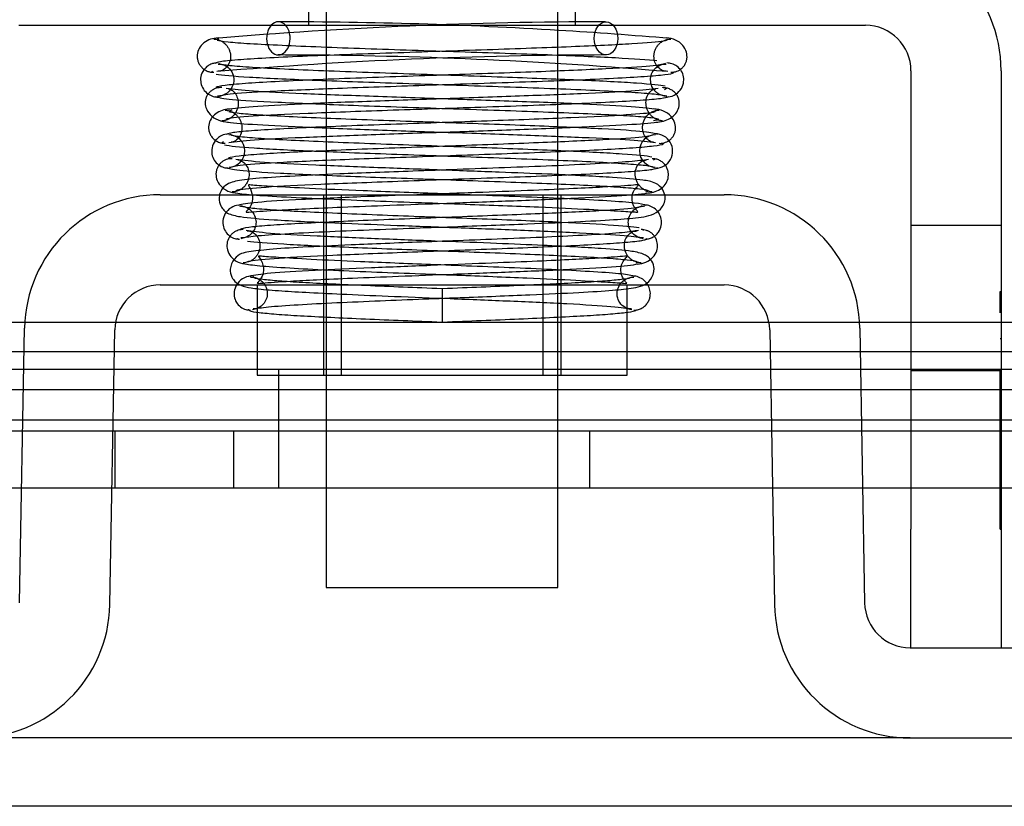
# Model space of a CAD drawing. Header units: inches. Extents: x 1 to 240, y -1 to 159.
# Tile 6 of 63: x 69.624 to 70.661, y 34.76 to 35.588. Entities that reach past the tile are written whole.
import ezdxf
from ezdxf.lldxf.tags import DXFTag

# ---------------------------------------------------------------- set-up
doc = ezdxf.new("R2010")
doc.units = ezdxf.units.IN
doc.header["$MEASUREMENT"] = 0
for name, color, linetype in [('COM42667', 7, 'Continuous'), ('COM42780', 7, 'Continuous'), ('COM48588', 7, 'Continuous'), ('COM48600', 7, 'Continuous'), ('Default', 7, 'Continuous'), ('PKT99', 7, 'Continuous'), ('SCC19011', 7, 'Continuous'), ('SPR20265', 7, 'Continuous')]:
    doc.layers.add(name, color=color, linetype=linetype)
tags = doc.linetypes.add('HIDDEN2', pattern=[0.1875, 0.125, -0.0625]).pattern_tags.tags
tags[6:7] = [DXFTag(74, 4), DXFTag(75, 0), DXFTag(340, '0'), DXFTag(46, 0.0), DXFTag(50, 0.0), DXFTag(44, 0.0), DXFTag(45, 0.0)]
tags[4:5] = [DXFTag(74, 4), DXFTag(75, 0), DXFTag(340, '0'), DXFTag(46, 0.0), DXFTag(50, 0.0), DXFTag(44, 0.0), DXFTag(45, 0.0)]

# ---------------------------------------------------------------- blocks, each defined once
blk = doc.blocks.new('SE8')
at = {"layer": 'COM42667', "color": 7, "linetype": 'HIDDEN2'}
for p, q in [((69.9281, 35.5826), (69.9281, 35.6776)), ((70.2091, 35.5826), (70.2091, 35.6776)), ((70.6574, 35.3716), (70.5624, 35.3716)), ((70.6564, 35.3021), (70.6574, 35.3021)), ((70.6564, 35.2798), (70.6564, 35.3021)), ((70.6564, 35.2529), (70.6574, 35.2529)), ((70.5624, 35.2191), (70.6574, 35.2191)), ((70.6564, 35.1402), (70.6564, 35.2188)), ((70.6564, 35.1402), (70.6574, 35.1402)), ((70.6564, 35.112), (70.6564, 35.1402)), ((70.6564, 35.112), (70.6574, 35.112)), ((70.6564, 35.0521), (70.6564, 35.112)), ((70.6564, 35.0521), (70.6574, 35.0521))]:
    blk.add_line(p, q, dxfattribs=at)
at = {"layer": 'COM42667', "color": 7, "linetype": 'Continuous'}
for p, q in [((69.6229, 35.5826), (70.5144, 35.5826)), ((70.5624, 35.5346), (70.5624, 35.0521)), ((70.6574, 35.5346), (70.6574, 35.0521)), ((70.5624, 34.9271), (70.5624, 35.0521)), ((70.6574, 35.0521), (70.6574, 34.9271))]:
    blk.add_line(p, q, dxfattribs=at)
for radius in [0.143, 0.048]:
    blk.add_arc((70.5144, 35.5346), radius, 0, 90, dxfattribs=at)
at = {"layer": 'COM42780', "color": 7, "linetype": 'Continuous'}
for p, q in [((69.7717, 35.4041), (70.3656, 35.4041)), ((69.7717, 35.3091), (70.3656, 35.3091)), ((69.8736, 35.3091), (69.8736, 35.2141)), ((70.2636, 35.2141), (70.2636, 35.2805)), ((69.6236, 34.9743), (69.6287, 35.2636)), ((69.7186, 34.9726), (69.7237, 35.2619)), ((70.4136, 35.2619), (70.4186, 34.9726)), ((70.5086, 35.2636), (70.5136, 34.9743)), ((69.8736, 35.2141), (70.2636, 35.2141)), ((70.5616, 34.9271), (70.9339, 34.9271)), ((70.5616, 34.8321), (70.9339, 34.8321))]:
    blk.add_line(p, q, dxfattribs=at)
at = {"layer": 'COM42780', "color": 7, "linetype": 'HIDDEN2'}
for p, q in [((69.9436, 35.4041), (69.9436, 35.2141)), ((69.9621, 35.4041), (69.9621, 35.2141)), ((70.1751, 35.2141), (70.1751, 35.4041)), ((70.1936, 35.4041), (70.1936, 35.2141)), ((70.2636, 35.2805), (70.2636, 35.3091))]:
    blk.add_line(p, q, dxfattribs=at)
at = {"layer": 'COM42780', "color": 7, "linetype": 'Continuous'}
for centre, radius, start, end in [((69.7717, 35.2611), 0.143, 90, 179), ((70.3656, 35.2611), 0.143, 1, 90), ((69.7717, 35.2611), 0.048, 90, 179), ((70.3656, 35.2611), 0.048, 1, 90), ((69.5756, 34.9751), 0.143, 270, 359), ((70.5616, 34.9751), 0.143, 181, 270), ((70.5616, 34.9751), 0.048, 181, 270)]:
    blk.add_arc(centre, radius, start, end, dxfattribs=at)
at = {"layer": 'COM48588', "color": 7, "linetype": 'Continuous'}
blk.add_line((70.5616, 34.8321), (69.5756, 34.8321), dxfattribs=at)
at = {"layer": 'COM48588', "color": 7, "linetype": 'HIDDEN2'}
blk.add_line((81.9547, 34.7601), (58.1826, 34.7601), dxfattribs=at)
at = {"layer": 'COM48600', "color": 7, "linetype": 'Continuous'}
for p, q in [((69.6289, 35.2696), (69.5749, 35.2696)), ((69.8736, 35.2696), (69.7244, 35.2696)), ((70.4128, 35.2696), (70.2636, 35.2696)), ((70.5624, 35.2696), (70.5084, 35.2696)), ((79.9765, 35.2696), (70.6574, 35.2696)), ((69.6275, 35.1987), (69.5749, 35.1987)), ((69.9466, 35.1987), (69.7226, 35.1987)), ((70.4147, 35.1987), (70.1906, 35.1987)), ((70.5624, 35.1987), (70.5097, 35.1987)), ((79.9765, 35.1987), (70.6574, 35.1987)), ((69.5749, 35.1671), (69.627, 35.1671)), ((69.722, 35.1671), (69.9466, 35.1671)), ((70.1906, 35.1671), (70.4153, 35.1671)), ((70.5103, 35.1671), (70.5624, 35.1671)), ((70.6574, 35.1671), (80.1562, 35.1671))]:
    blk.add_line(p, q, dxfattribs=at)
at = {"layer": 'COM48600', "color": 7, "linetype": 'HIDDEN2'}
for p, q in [((69.7244, 35.2696), (69.6289, 35.2696)), ((70.2636, 35.2696), (69.8736, 35.2696)), ((70.5084, 35.2696), (70.4128, 35.2696)), ((70.6574, 35.2696), (70.5624, 35.2696)), ((59.9191, 35.2391), (80.1562, 35.2391)), ((69.7226, 35.1987), (69.6275, 35.1987)), ((70.1906, 35.1987), (69.9466, 35.1987)), ((70.5097, 35.1987), (70.4147, 35.1987)), ((70.6574, 35.1987), (70.5624, 35.1987)), ((69.627, 35.1671), (69.722, 35.1671)), ((69.9466, 35.1671), (70.1906, 35.1671)), ((70.4153, 35.1671), (70.5103, 35.1671)), ((70.5624, 35.1671), (70.6574, 35.1671))]:
    blk.add_line(p, q, dxfattribs=at)
at = {"layer": 'PKT99', "color": 7, "linetype": 'HIDDEN2'}
for p, q in [((73.9112, 35.2201), (64.6612, 35.2201)), ((69.8962, 35.2201), (69.8962, 35.0951)), ((71.0362, 35.1551), (67.5362, 35.1551)), ((69.7237, 35.1551), (69.7237, 35.0951)), ((69.8487, 35.1551), (69.8487, 35.0951)), ((70.2237, 35.1551), (70.2237, 35.0951)), ((73.9762, 35.0951), (64.5962, 35.0951))]:
    blk.add_line(p, q, dxfattribs=at)
at = {"layer": 'SCC19011', "color": 7, "linetype": 'HIDDEN2'}
for p, q in [((69.9466, 35.7226), (69.9466, 35.5826)), ((70.1906, 35.5826), (70.1906, 35.7226)), ((70.1906, 35.5244), (70.1906, 35.5594)), ((69.9466, 35.5508), (69.9466, 35.5158)), ((69.9466, 35.5006), (69.9466, 35.4656)), ((70.1906, 35.4746), (70.1906, 35.5096)), ((70.1906, 35.4247), (70.1906, 35.4598)), ((69.9466, 35.4504), (69.9466, 35.4155)), ((70.1906, 35.2141), (70.1906, 35.4098)), ((69.9466, 35.4041), (69.9466, 35.2141))]:
    blk.add_line(p, q, dxfattribs=at)
at = {"layer": 'SCC19011', "color": 7, "linetype": 'Continuous'}
for p, q in [((69.9466, 35.5826), (69.9466, 35.5508)), ((70.1906, 35.5594), (70.1906, 35.5826)), ((70.1906, 35.5096), (70.1906, 35.5244)), ((69.9466, 35.5158), (69.9466, 35.5006)), ((70.1906, 35.4598), (70.1906, 35.4746)), ((69.9466, 35.4656), (69.9466, 35.4504)), ((70.1906, 35.4098), (70.1906, 35.4247)), ((69.9466, 35.4155), (69.9466, 35.4041)), ((69.9466, 35.2141), (69.9466, 34.9906)), ((70.1906, 34.9906), (70.1906, 35.2141)), ((69.9466, 34.9906), (70.1906, 34.9906))]:
    blk.add_line(p, q, dxfattribs=at)
at = {"layer": 'SPR20265', "color": 7, "linetype": 'Continuous'}
blk.add_line((70.0686, 35.3051), (70.0686, 35.2701), dxfattribs=at)
at = {"layer": 'SPR20265', "color": 7, "linetype": 'HIDDEN2'}
for centre, radius, start, end in [((70.2462, 30.6326), 4.9537, 90.0627, 94.8324), ((69.8911, 30.6326), 4.9537, 86.5222, 89.9373), ((70.2451, 30.6602), 4.8911, 90.0417, 94.8553), ((69.8922, 30.6602), 4.8911, 85.1447, 89.5941), ((69.8439, 35.4502), 0.0169, 270.7799, 90.2284), ((70.2933, 35.4502), 0.0169, 89.7153, 269.2764)]:
    blk.add_arc(centre, radius, start, end, dxfattribs=at)
at = {"layer": 'SPR20265', "color": 7, "linetype": 'Continuous'}
for centre, radius, start, end in [((69.8911, 30.6326), 4.9537, 85.1676, 86.5222), ((69.8922, 30.6602), 4.8911, 89.5941, 89.9583), ((70.2933, 35.4502), 0.0181, 270.2962, 90.6354)]:
    blk.add_arc(centre, radius, start, end, dxfattribs=at)
blk.add_ellipse((69.8961, 35.5688), major_axis=(0, 0.0175), ratio=0.707107, start_param=0.666946, end_param=5.616239, dxfattribs=at)
at = {"layer": 'SPR20265', "color": 7, "linetype": 'HIDDEN2'}
for start_param, end_param in [(0, 0.666946), (5.616239, 6.283185)]:
    blk.add_ellipse((69.8961, 35.5688), major_axis=(0, 0.0175), ratio=0.707107, start_param=start_param, end_param=end_param, dxfattribs=at)
blk.add_ellipse((70.2412, 35.5688), major_axis=(0, -0.0175), ratio=0.707107, dxfattribs=at)
for points, knots in [([(69.8327, 35.5693), (69.8298, 35.569), (69.825, 35.5684), (69.8176, 35.5646), (69.8125, 35.5588), (69.8106, 35.5529), (69.8106, 35.5483), (69.8113, 35.5449), (69.8127, 35.5416), (69.8149, 35.5386), (69.8177, 35.5361), (69.821, 35.5343), (69.8246, 35.5332), (69.8267, 35.5331), (69.828, 35.5331)], [0, 0, 0, 0, 0.174153, 0.333945, 0.47646, 0.59716, 0.649734, 0.701139, 0.752042, 0.802639, 0.852867, 0.902545, 0.951555, 1, 1, 1, 1]), ([(69.828, 35.5681), (69.8288, 35.568), (69.8302, 35.5679), (69.8329, 35.5673), (69.8356, 35.5662), (69.8382, 35.5646), (69.8407, 35.5625), (69.8427, 35.5599), (69.8443, 35.5569), (69.8457, 35.5525), (69.8459, 35.5467), (69.8434, 35.5399), (69.8378, 35.5348), (69.8347, 35.5344), (69.8327, 35.5343)], [0, 0, 0, 0, 0.041729, 0.082427, 0.123602, 0.166402, 0.211506, 0.259177, 0.309428, 0.362216, 0.478123, 0.623352, 0.798377, 1, 1, 1, 1]), ([(70.2947, 35.5452), (70.2859, 35.5461), (70.2544, 35.5482), (70.194, 35.5508), (70.1351, 35.5529), (70.0867, 35.5545), (70.0365, 35.5561), (69.9867, 35.5578), (69.9399, 35.5595), (69.8984, 35.5613), (69.8645, 35.563), (69.8412, 35.5648), (69.8332, 35.566), (69.8318, 35.5666)], [0.1067733, 0.1067733, 0.1067733, 0.1067733, 0.2186198, 0.3356168, 0.3963078, 0.4582956, 0.5215715, 0.5861054, 0.6519196, 0.7190272, 0.787372, 0.8569853, 0.9278802, 0.9278802, 0.9278802, 0.9278802]), ([(70.3045, 35.5343), (70.3032, 35.5343), (70.301, 35.5344), (70.296, 35.5377), (70.2925, 35.5432), (70.2915, 35.5488), (70.2919, 35.5532), (70.2928, 35.5565), (70.2943, 35.5597), (70.2966, 35.5626), (70.2994, 35.565), (70.3026, 35.5668), (70.3061, 35.5678), (70.3081, 35.568), (70.3093, 35.5681)], [0, 0, 0, 0, 0.179381, 0.337596, 0.475073, 0.590664, 0.641841, 0.692941, 0.744409, 0.796202, 0.847981, 0.899322, 0.949962, 1, 1, 1, 1]), ([(70.304, 35.5423), (70.3006, 35.5413), (70.2932, 35.5395), (70.2439, 35.5366), (70.1692, 35.5335), (70.0904, 35.5308), (70.0253, 35.5286), (69.9766, 35.5268), (69.931, 35.525), (69.891, 35.5232), (69.8593, 35.5212), (69.838, 35.5193), (69.8304, 35.5177), (69.8304, 35.5168), (69.8305, 35.5167)], [0, 0, 0, 0, 0.1061362, 0.2174647, 0.333926, 0.4557017, 0.5188968, 0.5834438, 0.6493904, 0.7166983, 0.7853922, 0.8555186, 0.9270505, 0.9466489, 0.9466489, 0.9466489, 0.9466489]), ([(69.8328, 35.5418), (69.8355, 35.5416), (69.84, 35.541), (69.8464, 35.5356), (69.8492, 35.5287), (69.8492, 35.5219), (69.8468, 35.5157), (69.8424, 35.511), (69.8371, 35.5084), (69.8337, 35.5081), (69.8319, 35.508)], [0, 0, 0, 0, 0.160971, 0.316102, 0.455936, 0.577846, 0.696899, 0.810531, 0.912782, 1, 1, 1, 1]), ([(70.207, 35.525), (70.1828, 35.526), (70.14, 35.5276), (70.0776, 35.5298), (70.0271, 35.5315), (69.9776, 35.5332), (69.9314, 35.535), (69.8915, 35.5368), (69.8601, 35.5386), (69.8384, 35.5405), (69.835, 35.5416), (69.8333, 35.5423)], [0.3455788, 0.3455788, 0.3455788, 0.3455788, 0.4589835, 0.5221513, 0.5865864, 0.6522922, 0.7192479, 0.7874906, 0.857043, 0.9278644, 1, 1, 1, 1]), ([(70.3054, 35.508), (70.3039, 35.5081), (70.3015, 35.5082), (70.2976, 35.5096), (70.2942, 35.5118), (70.2905, 35.5157), (70.2881, 35.5215), (70.288, 35.5283), (70.2904, 35.5345), (70.2947, 35.5391), (70.3, 35.5416), (70.3028, 35.5418), (70.3045, 35.5418)], [0, 0, 0, 0, 0.06862, 0.139406, 0.210761, 0.281001, 0.412092, 0.530483, 0.651578, 0.772882, 0.88964, 1, 1, 1, 1]), ([(70.3045, 35.5068), (70.3076, 35.5072), (70.313, 35.5081), (70.3199, 35.5139), (70.3231, 35.5212), (70.3233, 35.5282), (70.3209, 35.5347), (70.3164, 35.5396), (70.3108, 35.5424), (70.3073, 35.5428), (70.3054, 35.543)], [0, 0, 0, 0, 0.156089, 0.311601, 0.454811, 0.580816, 0.702069, 0.815536, 0.915769, 1, 1, 1, 1]), ([(69.8306, 35.5311), (69.8365, 35.5301), (69.8618, 35.528), (69.9175, 35.5254), (69.9737, 35.5233), (70.0211, 35.5217), (70.0713, 35.52), (70.1222, 35.5183), (70.1714, 35.5166), (70.2162, 35.5148), (70.2544, 35.513), (70.2834, 35.5112), (70.3016, 35.5093), (70.3031, 35.5082), (70.3036, 35.5075)], [0.1085336, 0.1085336, 0.1085336, 0.1085336, 0.2217151, 0.3395346, 0.4004521, 0.4625187, 0.5257433, 0.5901223, 0.6556195, 0.7222461, 0.7900247, 0.8588979, 0.9288811, 1, 1, 1, 1]), ([(69.8365, 35.5169), (69.8355, 35.5169), (69.834, 35.5169), (69.8311, 35.5164), (69.8283, 35.5154), (69.8255, 35.5138), (69.8231, 35.5116), (69.8211, 35.5089), (69.8197, 35.5058), (69.8187, 35.5011), (69.8196, 35.495), (69.824, 35.4877), (69.8329, 35.4819), (69.8395, 35.481), (69.8437, 35.4805)], [0, 0, 0, 0, 0.045056, 0.086229, 0.124988, 0.163044, 0.202115, 0.243689, 0.288908, 0.338607, 0.455438, 0.607761, 0.792001, 1, 1, 1, 1]), ([(69.8437, 35.5155), (69.8442, 35.5156), (69.8449, 35.5157), (69.8484, 35.5136), (69.8519, 35.5093), (69.8537, 35.504), (69.8539, 35.4995), (69.8534, 35.4961), (69.8522, 35.4925), (69.8503, 35.4891), (69.8474, 35.486), (69.844, 35.4837), (69.8401, 35.4822), (69.8378, 35.482), (69.8365, 35.4819)], [0, 0, 0, 0, 0.182514, 0.338191, 0.470751, 0.582664, 0.63137, 0.678169, 0.726749, 0.777741, 0.831093, 0.886283, 0.942688, 1, 1, 1, 1]), ([(70.2954, 35.494), (70.2876, 35.495), (70.273, 35.4968), (70.2194, 35.4996), (70.1498, 35.5023), (70.0701, 35.505), (69.9901, 35.5078), (69.9197, 35.5105), (69.8647, 35.5133), (69.8494, 35.515), (69.8412, 35.516)], [0, 0, 0, 0, 0.124672, 0.24946, 0.374298, 0.499274, 0.624286, 0.749453, 0.874644, 1, 1, 1, 1]), ([(70.3008, 35.4819), (70.3001, 35.4819), (70.2988, 35.4821), (70.2963, 35.4827), (70.2937, 35.4838), (70.291, 35.4854), (70.2886, 35.4876), (70.2865, 35.4902), (70.2848, 35.4932), (70.2834, 35.4977), (70.283, 35.5034), (70.2851, 35.5102), (70.2899, 35.5152), (70.2921, 35.5155), (70.2935, 35.5155)], [0, 0, 0, 0, 0.047333, 0.090485, 0.131312, 0.171645, 0.212983, 0.256355, 0.302402, 0.351589, 0.463303, 0.607862, 0.786964, 1, 1, 1, 1]), ([(69.8415, 35.4835), (69.8411, 35.4838), (69.8421, 35.4849), (69.8656, 35.4872), (69.9143, 35.4895), (69.9663, 35.4916), (70.0111, 35.4932), (70.0597, 35.4948), (70.11, 35.4965), (70.1598, 35.4982), (70.2064, 35.5), (70.2469, 35.5018), (70.279, 35.5037), (70.3014, 35.5056), (70.3052, 35.5068), (70.3071, 35.5075)], [0.0603561, 0.0603561, 0.0603561, 0.0603561, 0.1038936, 0.2137208, 0.3293588, 0.3897246, 0.4515679, 0.5148967, 0.5797272, 0.6460597, 0.7138612, 0.7831568, 0.8539667, 0.9262377, 1, 1, 1, 1]), ([(69.9308, 35.5001), (69.9431, 35.4996), (69.9698, 35.4985), (70.0145, 35.4969), (70.0624, 35.4953), (70.1114, 35.4937), (70.1591, 35.4921), (70.2032, 35.4904), (70.2416, 35.4887), (70.2713, 35.4871), (70.2907, 35.4854), (70.2962, 35.4843), (70.2965, 35.4837)], [0.2823724, 0.2823724, 0.2823724, 0.2823724, 0.3404902, 0.4016136, 0.4638734, 0.5272264, 0.5916671, 0.6572019, 0.7237583, 0.7913365, 0.8599384, 0.9294967, 0.9294967, 0.9294967, 0.9294967]), ([(69.84, 35.4932), (69.8408, 35.4932), (69.8421, 35.4931), (69.8448, 35.4925), (69.8474, 35.4914), (69.8501, 35.4897), (69.8525, 35.4876), (69.8546, 35.485), (69.8562, 35.482), (69.8577, 35.4776), (69.8579, 35.4718), (69.8556, 35.465), (69.8504, 35.46), (69.8478, 35.4596), (69.8462, 35.4596)], [0, 0, 0, 0, 0.044559, 0.086388, 0.127221, 0.168589, 0.211598, 0.2569, 0.304828, 0.35561, 0.469133, 0.61403, 0.791597, 1, 1, 1, 1]), ([(70.2927, 35.4921), (70.293, 35.4917), (70.2916, 35.4904), (70.2663, 35.4881), (70.217, 35.4856), (70.1658, 35.4836), (70.1218, 35.4819), (70.0745, 35.4803), (70.0259, 35.4786), (69.9782, 35.4769), (69.9341, 35.4751), (69.8958, 35.4733), (69.8659, 35.4714), (69.846, 35.4695), (69.843, 35.4683), (69.8416, 35.4676)], [0.053432, 0.053432, 0.053432, 0.053432, 0.1058673, 0.2171381, 0.3338118, 0.3944484, 0.4564245, 0.5197508, 0.5844221, 0.6504012, 0.7176964, 0.7863335, 0.8562538, 0.9274659, 1, 1, 1, 1]), ([(70.2041, 35.475), (70.1923, 35.4755), (70.1666, 35.4766), (70.1237, 35.4782), (70.0774, 35.4798), (70.0299, 35.4814), (69.9831, 35.4831), (69.9396, 35.4848), (69.9015, 35.4865), (69.871, 35.4882), (69.8514, 35.4899), (69.8452, 35.491), (69.8442, 35.4915)], [0.2772299, 0.2772299, 0.2772299, 0.2772299, 0.3361969, 0.3969622, 0.459007, 0.5223211, 0.5868655, 0.6526607, 0.7197134, 0.7879622, 0.8574326, 0.9228232, 0.9228232, 0.9228232, 0.9228232]), ([(70.2911, 35.4596), (70.2904, 35.4595), (70.2894, 35.4595), (70.2854, 35.4616), (70.2817, 35.466), (70.2798, 35.4713), (70.2796, 35.4757), (70.2801, 35.4791), (70.2812, 35.4827), (70.2832, 35.4861), (70.286, 35.4891), (70.2895, 35.4915), (70.2935, 35.4929), (70.2958, 35.4931), (70.2972, 35.4932)], [0, 0, 0, 0, 0.174172, 0.32563, 0.457521, 0.571357, 0.621658, 0.670379, 0.72108, 0.774173, 0.829398, 0.886003, 0.943085, 1, 1, 1, 1]), ([(70.2972, 35.4583), (70.2981, 35.4582), (70.2996, 35.4583), (70.3024, 35.4588), (70.3052, 35.4598), (70.3079, 35.4614), (70.3104, 35.4636), (70.3124, 35.4663), (70.3138, 35.4694), (70.3148, 35.474), (70.3141, 35.4801), (70.3099, 35.4874), (70.3014, 35.4932), (70.2951, 35.4941), (70.2911, 35.4946)], [0, 0, 0, 0, 0.042091, 0.081647, 0.120191, 0.15929, 0.200316, 0.244307, 0.29197, 0.343782, 0.463061, 0.615509, 0.797242, 1, 1, 1, 1]), ([(69.8392, 35.4811), (69.8477, 35.4801), (69.8634, 35.4783), (69.919, 35.4755), (69.9899, 35.4728), (70.07, 35.47), (70.1495, 35.4673), (70.2187, 35.4646), (70.2715, 35.4618), (70.2857, 35.4601), (70.2932, 35.4591)], [0, 0, 0, 0, 0.126336, 0.252227, 0.377819, 0.502975, 0.627818, 0.752237, 0.876323, 1, 1, 1, 1]), ([(69.8442, 35.4683), (69.8411, 35.4679), (69.8371, 35.4673), (69.8322, 35.464), (69.8284, 35.4599), (69.8258, 35.4539), (69.8257, 35.4469), (69.8282, 35.4404), (69.8327, 35.4355), (69.8384, 35.4326), (69.8419, 35.4322), (69.8439, 35.4321)], [0, 0, 0, 0, 0.147667, 0.223434, 0.298136, 0.43794, 0.563031, 0.685887, 0.803032, 0.90871, 1, 1, 1, 1]), ([(69.8451, 35.4328), (69.8476, 35.4338), (69.8535, 35.4356), (69.8989, 35.4385), (69.9571, 35.4411), (70.0135, 35.4432), (70.0598, 35.4448), (70.1078, 35.4465), (70.1553, 35.4482), (70.2, 35.45), (70.2394, 35.4518), (70.2715, 35.4537), (70.2933, 35.4556), (70.3017, 35.4572), (70.3019, 35.4581), (70.3017, 35.4583)], [0, 0, 0, 0, 0.1045038, 0.2144634, 0.330083, 0.3903051, 0.451994, 0.5151688, 0.5798125, 0.6459641, 0.7136653, 0.7828829, 0.8536605, 0.9260423, 0.9527188, 0.9527188, 0.9527188, 0.9527188]), ([(70.2893, 35.4438), (70.2844, 35.4449), (70.2618, 35.447), (70.2009, 35.4502), (70.1304, 35.4529), (70.0689, 35.4551), (70.0211, 35.4568), (69.9746, 35.4585), (69.9317, 35.4603), (69.8951, 35.4621), (69.8669, 35.4639), (69.8481, 35.4658), (69.8461, 35.4669), (69.8452, 35.4676)], [0.1071892, 0.1071892, 0.1071892, 0.1071892, 0.2193565, 0.336377, 0.4584218, 0.5216283, 0.5861168, 0.6518915, 0.7189233, 0.7872471, 0.856884, 0.9277872, 1, 1, 1, 1]), ([(69.9373, 35.45), (69.9479, 35.4496), (69.9728, 35.4485), (70.0151, 35.447), (70.0627, 35.4453), (70.1114, 35.4436), (70.1588, 35.4419), (70.2024, 35.4401), (70.24, 35.4383), (70.2692, 35.4365), (70.2883, 35.4346), (70.2909, 35.4335), (70.2922, 35.4328)], [0.3502806, 0.3502806, 0.3502806, 0.3502806, 0.4013266, 0.4633844, 0.526574, 0.590889, 0.6563003, 0.7228223, 0.7904767, 0.8592109, 0.9290421, 1, 1, 1, 1]), ([(70.2859, 35.4413), (70.2801, 35.4404), (70.2697, 35.439), (70.2324, 35.4367), (70.1865, 35.4345), (70.1363, 35.4326), (70.0859, 35.4307), (70.026, 35.4285), (69.9627, 35.4262), (69.9079, 35.4236), (69.872, 35.4214), (69.8531, 35.419), (69.8446, 35.4168), (69.8381, 35.4126), (69.8344, 35.406), (69.8332, 35.3994), (69.8347, 35.3928), (69.8396, 35.3864), (69.8453, 35.3832), (69.8572, 35.3803), (69.8839, 35.3782), (69.924, 35.3759), (69.9675, 35.374), (70.0226, 35.3718), (70.0865, 35.3694), (70.1545, 35.3669), (70.2173, 35.3641), (70.2673, 35.3611), (70.2761, 35.3592), (70.2804, 35.3581)], [0, 0, 0, 0, 0.049806, 0.096628, 0.140488, 0.181395, 0.219325, 0.254295, 0.315103, 0.365264, 0.409504, 0.44859, 0.465812, 0.479944, 0.486137, 0.491674, 0.500166, 0.506116, 0.515751, 0.550769, 0.606181, 0.640661, 0.679437, 0.722465, 0.769729, 0.821141, 0.8767, 0.936319, 1, 1, 1, 1]), ([(69.8476, 35.4421), (69.8467, 35.4421), (69.8459, 35.4421), (69.8449, 35.442), (69.8449, 35.442)], [0, 0, 0, 0, 0.03967524, 0.04234332, 0.04234332, 0.04234332, 0.04234332]), ([(69.8533, 35.4408), (69.8541, 35.4409), (69.8554, 35.4409), (69.8594, 35.4387), (69.8632, 35.4343), (69.8654, 35.4282), (69.8652, 35.4223), (69.8637, 35.4177), (69.8617, 35.4143), (69.8589, 35.4112), (69.8554, 35.4089), (69.8514, 35.4075), (69.849, 35.4072), (69.8476, 35.4071)], [0, 0, 0, 0, 0.167405, 0.31502, 0.44597, 0.561339, 0.663025, 0.71568, 0.770724, 0.827692, 0.885615, 0.943351, 1, 1, 1, 1]), ([(70.1982, 35.425), (70.1922, 35.4253), (70.1704, 35.4262), (70.1272, 35.4279), (70.0656, 35.4302), (69.9977, 35.4327), (69.9315, 35.4353), (69.8745, 35.4383), (69.8595, 35.4402), (69.8514, 35.4413)], [0.6655854, 0.6655854, 0.6655854, 0.6655854, 0.6821016, 0.7234672, 0.7694802, 0.8201115, 0.8754201, 0.9353537, 1, 1, 1, 1]), ([(70.2897, 35.4071), (70.2889, 35.4072), (70.2875, 35.4073), (70.2849, 35.4079), (70.2822, 35.409), (70.2795, 35.4106), (70.2771, 35.4128), (70.275, 35.4154), (70.2734, 35.4183), (70.272, 35.4227), (70.2717, 35.4285), (70.274, 35.4353), (70.2794, 35.4404), (70.2822, 35.4407), (70.284, 35.4408)], [0, 0, 0, 0, 0.041854, 0.08238, 0.123206, 0.165594, 0.2103, 0.257629, 0.307612, 0.360216, 0.47602, 0.621224, 0.796617, 1, 1, 1, 1]), ([(70.284, 35.4058), (70.2892, 35.4063), (70.2956, 35.4073), (70.3037, 35.4143), (70.3064, 35.4199), (70.3071, 35.4245), (70.3069, 35.428), (70.3059, 35.4316), (70.304, 35.4351), (70.3012, 35.4382), (70.2977, 35.4405), (70.2937, 35.4419), (70.2912, 35.4421), (70.2897, 35.4421)], [0, 0, 0, 0, 0.314139, 0.451364, 0.572135, 0.625408, 0.67627, 0.728029, 0.781154, 0.835554, 0.89067, 0.945715, 1, 1, 1, 1]), ([(69.8415, 35.4328), (69.844, 35.4318), (69.8498, 35.4299), (69.8952, 35.4269), (69.9533, 35.4243), (70.0091, 35.4222), (70.0545, 35.4206), (70.1013, 35.419), (70.1472, 35.4173), (70.1901, 35.4156), (70.2279, 35.4139), (70.2579, 35.4121), (70.2782, 35.4104), (70.2848, 35.4092), (70.2857, 35.4087)], [0, 0, 0, 0, 0.1086563, 0.2221233, 0.3401739, 0.4012398, 0.4634474, 0.5267618, 0.5911812, 0.6567153, 0.7232971, 0.7909314, 0.8596266, 0.9293175, 0.9293175, 0.9293175, 0.9293175]), ([(70.2836, 35.3929), (70.2807, 35.3938), (70.275, 35.3953), (70.2449, 35.3976), (70.2047, 35.3997), (70.1587, 35.4017), (70.1109, 35.4035), (70.0522, 35.4057), (69.9878, 35.4081), (69.9289, 35.4106), (69.8898, 35.4128), (69.8709, 35.4139), (69.863, 35.4149), (69.8667, 35.4116), (69.8698, 35.401), (69.8673, 35.3923), (69.8629, 35.387), (69.8608, 35.3855), (69.8673, 35.386), (69.8909, 35.3878), (69.9251, 35.3895), (69.9641, 35.3912), (70.0148, 35.3932), (70.0756, 35.3953), (70.1427, 35.3978), (70.2082, 35.4004), (70.2648, 35.4034), (70.2799, 35.4052), (70.2882, 35.4064)], [0, 0, 0, 0, 0.049222, 0.095558, 0.139045, 0.179662, 0.2174, 0.252272, 0.313109, 0.363459, 0.407795, 0.446535, 0.464133, 0.482503, 0.501314, 0.513246, 0.520126, 0.53022, 0.56253, 0.612256, 0.644155, 0.680729, 0.72202, 0.76806, 0.818839, 0.874429, 0.934786, 1, 1, 1, 1]), ([(69.8683, 35.4041), (69.8687, 35.4041), (69.8777, 35.4033), (69.9018, 35.4018), (69.9466, 35.3997), (69.9958, 35.3978), (70.0453, 35.3959), (70.1048, 35.3938), (70.168, 35.3914), (70.2238, 35.3889), (70.2582, 35.3867), (70.2719, 35.386), (70.2754, 35.3857), (70.274, 35.3872), (70.2719, 35.3896), (70.2695, 35.3937), (70.2681, 35.4004), (70.2692, 35.406), (70.2718, 35.4102), (70.2741, 35.413), (70.2754, 35.414), (70.2756, 35.4144), (70.2754, 35.4145)], [0.0474842, 0.0474842, 0.0474842, 0.0474842, 0.0497131, 0.0964498, 0.1402498, 0.181141, 0.2191142, 0.2541986, 0.3155133, 0.3661656, 0.4105777, 0.4493704, 0.4665115, 0.473906, 0.4805292, 0.4865974, 0.4921802, 0.5006637, 0.503587, 0.5065765, 0.5158911, 0.5252176, 0.5252176, 0.5252176, 0.5252176]), ([(70.0418, 35.4041), (70.0216, 35.4033), (69.9776, 35.4017), (69.9172, 35.399), (69.8672, 35.396), (69.8582, 35.3941), (69.8536, 35.3929)], [0.7732337, 0.7732337, 0.7732337, 0.7732337, 0.8193455, 0.8752892, 0.9355028, 1, 1, 1, 1]), ([(69.8569, 35.3581), (69.8597, 35.3589), (69.8651, 35.3604), (69.8957, 35.3627), (69.9367, 35.3649), (69.9837, 35.3669), (70.0323, 35.3688), (70.0915, 35.3709), (70.156, 35.3733), (70.2139, 35.3758), (70.2543, 35.3782), (70.2777, 35.38), (70.2972, 35.384), (70.3037, 35.3968), (70.3034, 35.4018), (70.3034, 35.4023)], [0, 0, 0, 0, 0.0490679, 0.095301, 0.1387049, 0.1792256, 0.2168316, 0.2515124, 0.3116979, 0.3614591, 0.4053465, 0.4437863, 0.4807605, 0.5002516, 0.5020954, 0.5020954, 0.5020954, 0.5020954]), ([(69.8567, 35.3936), (69.8534, 35.3932), (69.848, 35.3923), (69.8409, 35.3865), (69.8376, 35.3792), (69.8374, 35.3722), (69.8398, 35.3656), (69.8442, 35.3607), (69.8498, 35.3578), (69.8533, 35.3575), (69.8552, 35.3573)], [0, 0, 0, 0, 0.160978, 0.319941, 0.465269, 0.591846, 0.711965, 0.822973, 0.919786, 1, 1, 1, 1]), ([(69.8552, 35.3923), (69.8566, 35.3922), (69.8591, 35.3921), (69.863, 35.3907), (69.8665, 35.3884), (69.8701, 35.3846), (69.8726, 35.3788), (69.8727, 35.372), (69.8703, 35.3658), (69.8661, 35.3612), (69.8609, 35.3588), (69.8582, 35.3586), (69.8567, 35.3586)], [0, 0, 0, 0, 0.066301, 0.135066, 0.204649, 0.273333, 0.401927, 0.518861, 0.639867, 0.762727, 0.88319, 1, 1, 1, 1]), ([(70.2793, 35.3925), (70.2783, 35.3916), (70.2741, 35.39), (70.2367, 35.3871), (70.1733, 35.3841), (70.1039, 35.3814), (70.0453, 35.3792), (70.0008, 35.3775), (69.9585, 35.3757), (69.9205, 35.3739), (69.8894, 35.3721), (69.8672, 35.3702), (69.8566, 35.3685), (69.856, 35.3676), (69.8561, 35.3672)], [0.0138524, 0.0138524, 0.0138524, 0.0138524, 0.1062824, 0.2178177, 0.3344917, 0.4564531, 0.5197117, 0.5842959, 0.6502411, 0.7175013, 0.7860951, 0.8560626, 0.9273599, 0.9665702, 0.9665702, 0.9665702, 0.9665702]), ([(70.276, 35.3692), (70.2759, 35.3692), (70.2704, 35.3702), (70.2468, 35.3723), (70.1871, 35.3755), (70.1195, 35.3782), (70.061, 35.3804), (70.016, 35.3821), (69.9726, 35.3838), (69.9329, 35.3856), (69.8995, 35.3873), (69.8744, 35.3891), (69.8584, 35.391), (69.8576, 35.3922), (69.8575, 35.3928)], [0.1041341, 0.1041341, 0.1041341, 0.1041341, 0.1070599, 0.2191639, 0.3361754, 0.4582543, 0.5214879, 0.5860062, 0.6518142, 0.7188758, 0.7872252, 0.856881, 0.9277922, 1, 1, 1, 1]), ([(70.2806, 35.3586), (70.278, 35.3588), (70.2737, 35.3594), (70.2674, 35.3647), (70.2646, 35.3716), (70.2646, 35.3783), (70.267, 35.3846), (70.2714, 35.3892), (70.2768, 35.3919), (70.2802, 35.3922), (70.2821, 35.3923)], [0, 0, 0, 0, 0.166659, 0.324905, 0.466035, 0.587816, 0.705555, 0.817002, 0.91633, 1, 1, 1, 1]), ([(70.2821, 35.3573), (70.2835, 35.3574), (70.2861, 35.3576), (70.2901, 35.3591), (70.2936, 35.3615), (70.2974, 35.3656), (70.2999, 35.3716), (70.2998, 35.3787), (70.2971, 35.3852), (70.2923, 35.3901), (70.2862, 35.393), (70.2827, 35.3934), (70.2806, 35.3936)], [0, 0, 0, 0, 0.063176, 0.129473, 0.197366, 0.265212, 0.394679, 0.515177, 0.639946, 0.76535, 0.886036, 1, 1, 1, 1]), ([(69.859, 35.3674), (69.8581, 35.3674), (69.8565, 35.3674), (69.8538, 35.3668), (69.8511, 35.3657), (69.8485, 35.3641), (69.8461, 35.3619), (69.8433, 35.3582), (69.8415, 35.3525), (69.8421, 35.3455), (69.8459, 35.3382), (69.8538, 35.3324), (69.8597, 35.3315), (69.8633, 35.331)], [0, 0, 0, 0, 0.035882, 0.073188, 0.112909, 0.155738, 0.202044, 0.251913, 0.361271, 0.485727, 0.637722, 0.812554, 1, 1, 1, 1]), ([(70.2753, 35.3666), (70.2707, 35.3657), (70.2622, 35.3642), (70.2287, 35.3619), (70.1866, 35.3598), (70.1398, 35.3578), (70.0924, 35.356), (70.0356, 35.3538), (69.9749, 35.3515), (69.9218, 35.3489), (69.886, 35.3468), (69.8655, 35.344), (69.8535, 35.3422), (69.8465, 35.3318), (69.8449, 35.3248), (69.8462, 35.3181), (69.8511, 35.3116), (69.8539, 35.31), (69.8559, 35.3091), (69.8566, 35.3088)], [0, 0, 0, 0, 0.0498436, 0.0967002, 0.1405955, 0.1815314, 0.2194862, 0.2544765, 0.3152997, 0.3654619, 0.409652, 0.4485892, 0.4814188, 0.4889058, 0.495916, 0.5065238, 0.5135393, 0.5236157, 0.5301444, 0.5301444, 0.5301444, 0.5301444]), ([(69.8633, 35.366), (69.8652, 35.366), (69.8681, 35.3657), (69.8737, 35.3613), (69.8766, 35.3549), (69.877, 35.3483), (69.8753, 35.3428), (69.8727, 35.3389), (69.8703, 35.3365), (69.8676, 35.3346), (69.8647, 35.3334), (69.8617, 35.3326), (69.86, 35.3325), (69.859, 35.3324)], [0, 0, 0, 0, 0.182694, 0.346276, 0.488158, 0.606317, 0.714771, 0.767541, 0.818616, 0.867529, 0.913978, 0.957988, 1, 1, 1, 1]), ([(69.869, 35.2833), (69.8724, 35.2842), (69.879, 35.2857), (69.9099, 35.288), (69.9502, 35.2902), (69.9957, 35.2922), (70.0422, 35.2941), (70.0983, 35.2962), (70.1588, 35.2987), (70.2122, 35.3011), (70.2491, 35.3035), (70.2693, 35.3055), (70.2867, 35.3094), (70.293, 35.3249), (70.2903, 35.3336), (70.2853, 35.3393), (70.2792, 35.3425), (70.2672, 35.3451), (70.2426, 35.3471), (70.2071, 35.3492), (70.1682, 35.3511), (70.1182, 35.3532), (70.0591, 35.3554), (69.9947, 35.3579), (69.933, 35.3606), (69.881, 35.3636), (69.8686, 35.3654), (69.862, 35.3666)], [0, 0, 0, 0, 0.049051, 0.095267, 0.138651, 0.17915, 0.216731, 0.251381, 0.31149, 0.361194, 0.405051, 0.443498, 0.478502, 0.495624, 0.507008, 0.514382, 0.525203, 0.559382, 0.610913, 0.643602, 0.680839, 0.722636, 0.768994, 0.81988, 0.875355, 0.935367, 1, 1, 1, 1]), ([(70.2783, 35.3324), (70.2774, 35.3325), (70.2759, 35.3326), (70.2732, 35.3332), (70.2706, 35.3342), (70.2679, 35.3358), (70.2655, 35.3379), (70.2626, 35.3414), (70.2605, 35.3468), (70.2603, 35.3535), (70.2628, 35.3604), (70.2685, 35.3655), (70.2719, 35.3659), (70.274, 35.366)], [0, 0, 0, 0, 0.037989, 0.077527, 0.119605, 0.164736, 0.212993, 0.264123, 0.372839, 0.49196, 0.636982, 0.80769, 1, 1, 1, 1]), ([(70.274, 35.331), (70.2774, 35.3314), (70.283, 35.3323), (70.2908, 35.3376), (70.2949, 35.3445), (70.2959, 35.3514), (70.2944, 35.3572), (70.2918, 35.3612), (70.2895, 35.3636), (70.2868, 35.3654), (70.2839, 35.3666), (70.281, 35.3673), (70.2793, 35.3674), (70.2783, 35.3674)], [0, 0, 0, 0, 0.180774, 0.350248, 0.499828, 0.623642, 0.733222, 0.784403, 0.832779, 0.878274, 0.921007, 0.961361, 1, 1, 1, 1]), ([(69.8632, 35.333), (69.8631, 35.3336), (69.8654, 35.335), (69.8936, 35.3375), (69.9413, 35.34), (69.9904, 35.3421), (70.032, 35.3437), (70.0763, 35.3454), (70.1214, 35.3471), (70.1653, 35.3488), (70.2057, 35.3506), (70.2399, 35.3524), (70.2659, 35.3543), (70.2827, 35.3562), (70.2839, 35.3574), (70.2842, 35.3581)], [0.0386163, 0.0386163, 0.0386163, 0.0386163, 0.1041999, 0.2141673, 0.3298094, 0.3901346, 0.4519229, 0.5151799, 0.5799285, 0.646185, 0.7139159, 0.7831552, 0.853933, 0.9262015, 1, 1, 1, 1]), ([(69.8636, 35.3552), (69.8712, 35.3543), (69.8988, 35.3522), (69.9635, 35.3491), (70.0333, 35.3464), (70.0918, 35.3442), (70.1358, 35.3426), (70.1774, 35.3408), (70.2143, 35.3391), (70.2441, 35.3374), (70.2651, 35.3356), (70.2726, 35.3344), (70.2741, 35.3338)], [0.1087958, 0.1087958, 0.1087958, 0.1087958, 0.2223565, 0.3404595, 0.4631523, 0.5264789, 0.590913, 0.6564648, 0.7230715, 0.7907398, 0.8594827, 0.9292355, 0.9292355, 0.9292355, 0.9292355]), ([(69.8594, 35.3317), (69.8641, 35.3308), (69.8727, 35.3294), (69.9054, 35.3271), (69.9466, 35.325), (69.9923, 35.323), (70.0388, 35.3212), (70.0951, 35.3191), (70.1557, 35.3167), (70.2098, 35.3142), (70.2442, 35.312), (70.2589, 35.3111), (70.2635, 35.3106), (70.2625, 35.3117), (70.2604, 35.314), (70.2579, 35.3181), (70.2563, 35.3249), (70.2576, 35.3318), (70.262, 35.3378), (70.2649, 35.3398), (70.2593, 35.3392), (70.236, 35.3374), (70.2016, 35.3356), (70.1629, 35.3338), (70.1131, 35.3318), (70.0544, 35.3295), (69.9909, 35.327), (69.9309, 35.3243), (69.8816, 35.3213), (69.8712, 35.3194), (69.8659, 35.3182)], [0, 0, 0, 0, 0.049829, 0.096661, 0.140543, 0.1815, 0.21953, 0.254663, 0.316054, 0.366766, 0.41123, 0.450091, 0.46736, 0.47522, 0.482667, 0.489878, 0.496815, 0.507252, 0.514043, 0.523714, 0.556907, 0.609213, 0.642304, 0.679917, 0.722048, 0.768714, 0.819849, 0.875477, 0.935522, 1, 1, 1, 1]), ([(70.2714, 35.3182), (70.2678, 35.3191), (70.261, 35.3206), (70.2306, 35.3229), (70.1912, 35.325), (70.1467, 35.327), (70.101, 35.3288), (70.0453, 35.331), (69.985, 35.3334), (69.9305, 35.3359), (69.8954, 35.3381), (69.8795, 35.3391), (69.8736, 35.3399), (69.8782, 35.3363), (69.8815, 35.3256), (69.8788, 35.317), (69.8747, 35.3121), (69.8726, 35.3105), (69.8792, 35.3111), (69.9028, 35.3129), (69.9367, 35.3147), (69.9748, 35.3164), (70.0239, 35.3184), (70.0821, 35.3206), (70.1457, 35.3231), (70.2068, 35.3257), (70.2585, 35.3287), (70.2711, 35.3305), (70.2779, 35.3317)], [0, 0, 0, 0, 0.049173, 0.095464, 0.138909, 0.179487, 0.217185, 0.252019, 0.312783, 0.36306, 0.407295, 0.445872, 0.463143, 0.480066, 0.496688, 0.507701, 0.514797, 0.525232, 0.558593, 0.609643, 0.642108, 0.679174, 0.720884, 0.767277, 0.818342, 0.874155, 0.934678, 1, 1, 1, 1]), ([(69.8694, 35.3189), (69.866, 35.3185), (69.8604, 35.3176), (69.853, 35.3117), (69.8495, 35.3044), (69.8491, 35.2974), (69.8514, 35.2908), (69.8558, 35.2859), (69.8613, 35.283), (69.8649, 35.2827), (69.8667, 35.2825)], [0, 0, 0, 0, 0.171749, 0.337669, 0.486578, 0.613302, 0.730062, 0.835396, 0.925606, 1, 1, 1, 1]), ([(69.8667, 35.3175), (69.8682, 35.3174), (69.8707, 35.3173), (69.8747, 35.3158), (69.8782, 35.3136), (69.881, 35.3106), (69.8829, 35.3072), (69.8844, 35.3027), (69.8845, 35.2971), (69.8822, 35.2909), (69.878, 35.2864), (69.8731, 35.284), (69.8708, 35.2839), (69.8694, 35.2839)], [0, 0, 0, 0, 0.062102, 0.127036, 0.193129, 0.258648, 0.322128, 0.382614, 0.496212, 0.616438, 0.741896, 0.869698, 1, 1, 1, 1]), ([(70.0686, 35.3051), (70.0535, 35.3057), (70.0279, 35.3067), (69.9875, 35.3084), (69.9516, 35.31), (69.9205, 35.3116), (69.8959, 35.3132), (69.8786, 35.3148), (69.8722, 35.3159), (69.8707, 35.3165)], [0, 0, 0, 0, 0.125192, 0.2503696, 0.3754503, 0.5004684, 0.6254513, 0.7503882, 0.8752185, 0.8752185, 0.8752185, 0.8752185]), ([(70.2676, 35.3174), (70.2676, 35.3171), (70.267, 35.3163), (70.2586, 35.3148), (70.2414, 35.3132), (70.2168, 35.3116), (70.1902, 35.3102), (70.1721, 35.3094), (70.1653, 35.3091)], [0.0491745, 0.0491745, 0.0491745, 0.0491745, 0.1247815, 0.2496118, 0.3745487, 0.4995316, 0.6245497, 0.6947964, 0.6947964, 0.6947964, 0.6947964]), ([(70.2679, 35.2839), (70.2655, 35.2841), (70.2615, 35.2845), (70.2555, 35.2898), (70.2527, 35.2967), (70.2528, 35.3034), (70.2553, 35.3096), (70.2597, 35.3143), (70.2652, 35.317), (70.2687, 35.3174), (70.2705, 35.3175)], [0, 0, 0, 0, 0.177696, 0.341652, 0.484977, 0.606263, 0.721012, 0.827813, 0.921583, 1, 1, 1, 1]), ([(70.2853, 35.3092), (70.2852, 35.3095), (70.2837, 35.3118), (70.2801, 35.3154), (70.2738, 35.3183), (70.2701, 35.3187), (70.2679, 35.3189)], [0.5959107, 0.5959107, 0.5959107, 0.5959107, 0.6145359, 0.7437677, 0.8727235, 1, 1, 1, 1]), ([(69.8752, 35.305), (69.882, 35.3042), (69.8975, 35.303), (69.9292, 35.3011), (69.9688, 35.2992), (70.0195, 35.297), (70.079, 35.2947), (70.1433, 35.2922), (70.2037, 35.2894), (70.2531, 35.2864), (70.2632, 35.2845), (70.2683, 35.2833)], [0.5731101, 0.5731101, 0.5731101, 0.5731101, 0.6106645, 0.6440309, 0.6818562, 0.7241002, 0.7707363, 0.8216737, 0.8769104, 0.9363517, 1, 1, 1, 1]), ([(69.8659, 35.2818), (69.8676, 35.2812), (69.8747, 35.2801), (69.8929, 35.2784), (69.9184, 35.2767), (69.9504, 35.2751), (69.987, 35.2734), (70.0277, 35.2717), (70.0535, 35.2707), (70.0686, 35.2701)], [0.1262894, 0.1262894, 0.1262894, 0.1262894, 0.2522008, 0.3777822, 0.5029693, 0.6277666, 0.7522043, 0.8763068, 1, 1, 1, 1])]:
    blk.add_open_spline(points, degree=3, knots=knots, dxfattribs=at)
at = {"layer": 'SPR20265', "color": 7, "linetype": 'Continuous'}
for points, knots in [([(70.3053, 35.5674), (70.3055, 35.5668), (70.3032, 35.5654), (70.2724, 35.5629), (70.2182, 35.5604), (70.1629, 35.5583), (70.116, 35.5567), (70.0659, 35.555), (70.015, 35.5533), (69.9654, 35.5516), (69.92, 35.5498), (69.8811, 35.548), (69.8513, 35.5461), (69.8329, 35.5442), (69.8307, 35.5431), (69.83, 35.5425)], [0.041658, 0.041658, 0.041658, 0.041658, 0.1062331, 0.2177365, 0.3345116, 0.3951575, 0.4571173, 0.5204025, 0.5850154, 0.650919, 0.7181243, 0.7866617, 0.856475, 0.927577, 0.9945625, 0.9945625, 0.9945625, 0.9945625]), ([(70.3116, 35.5332), (70.3117, 35.5332), (70.3125, 35.5333), (70.3145, 35.5336), (70.3172, 35.5347), (70.3199, 35.5363), (70.3223, 35.5384), (70.3243, 35.5411), (70.3257, 35.5442), (70.3268, 35.5488), (70.3262, 35.5549), (70.3223, 35.5622), (70.3142, 35.568), (70.3083, 35.5689), (70.3045, 35.5693)], [0.0362785, 0.0362785, 0.0362785, 0.0362785, 0.0394799, 0.0780267, 0.1170502, 0.1577954, 0.2011902, 0.2478129, 0.2979655, 0.3517973, 0.4729948, 0.6248981, 0.8034762, 1, 1, 1, 1]), ([(69.8319, 35.543), (69.8304, 35.5429), (69.8278, 35.5427), (69.8238, 35.5411), (69.8203, 35.5388), (69.8165, 35.5347), (69.814, 35.5287), (69.8141, 35.5217), (69.8167, 35.5152), (69.8214, 35.5103), (69.8273, 35.5074), (69.8308, 35.507), (69.8328, 35.5068)], [0, 0, 0, 0, 0.065589, 0.134096, 0.204, 0.273642, 0.405923, 0.527776, 0.652215, 0.775569, 0.89228, 1, 1, 1, 1]), ([(69.834, 35.5077), (69.8356, 35.5086), (69.8405, 35.5104), (69.8843, 35.5132), (69.9438, 35.5158), (70.0022, 35.5179), (70.0505, 35.5195), (70.1009, 35.5212), (70.1512, 35.5229), (70.1988, 35.5246), (70.2413, 35.5264), (70.2764, 35.5283), (70.3008, 35.5302), (70.3118, 35.5318), (70.3124, 35.5327), (70.3122, 35.533)], [0.0084013, 0.0084013, 0.0084013, 0.0084013, 0.1047673, 0.2149815, 0.3308118, 0.3911182, 0.4528716, 0.5160814, 0.5807303, 0.6468516, 0.7144807, 0.783578, 0.8541849, 0.926338, 0.9626406, 0.9626406, 0.9626406, 0.9626406]), ([(70.3034, 35.5183), (70.2992, 35.5194), (70.2773, 35.5216), (70.2353, 35.5238), (70.2088, 35.5249), (70.207, 35.525)], [0.1075026, 0.1075026, 0.1075026, 0.1075026, 0.219859, 0.336958, 0.3455788, 0.3455788, 0.3455788, 0.3455788]), ([(70.2961, 35.516), (70.2879, 35.515), (70.2725, 35.5133), (70.2176, 35.5105), (70.1472, 35.5078), (70.0672, 35.505), (69.9875, 35.5023), (69.9178, 35.4996), (69.8643, 35.4968), (69.8497, 35.495), (69.8419, 35.494)], [0, 0, 0, 0, 0.125356, 0.250547, 0.375714, 0.500726, 0.625702, 0.75054, 0.875328, 1, 1, 1, 1]), ([(70.2935, 35.4805), (70.2993, 35.481), (70.3061, 35.482), (70.3147, 35.489), (70.3177, 35.4946), (70.3185, 35.4993), (70.3183, 35.5029), (70.3173, 35.5065), (70.3154, 35.51), (70.3125, 35.513), (70.309, 35.5153), (70.3048, 35.5167), (70.3023, 35.5168), (70.3008, 35.5169)], [0, 0, 0, 0, 0.337377, 0.476585, 0.593946, 0.643993, 0.690857, 0.738213, 0.787078, 0.837877, 0.890521, 0.944659, 1, 1, 1, 1]), ([(69.8302, 35.5075), (69.8339, 35.5064), (69.8419, 35.5046), (69.8838, 35.5021), (69.9181, 35.5006), (69.9308, 35.5001)], [0, 0, 0, 0, 0.1087369, 0.2223139, 0.2823724, 0.2823724, 0.2823724, 0.2823724]), ([(69.8462, 35.4946), (69.8408, 35.4941), (69.8343, 35.4931), (69.826, 35.4861), (69.8232, 35.4805), (69.8225, 35.4758), (69.8227, 35.4723), (69.8237, 35.4687), (69.8256, 35.4652), (69.8285, 35.4622), (69.832, 35.4599), (69.8361, 35.4584), (69.8386, 35.4583), (69.8401, 35.4583)], [0, 0, 0, 0, 0.324319, 0.462115, 0.581304, 0.633213, 0.682431, 0.732423, 0.783847, 0.836789, 0.89085, 0.94542, 1, 1, 1, 1]), ([(69.844, 35.4591), (69.8515, 35.4601), (69.8657, 35.4618), (69.9186, 35.4646), (69.9877, 35.4673), (70.0672, 35.47), (70.1474, 35.4728), (70.2182, 35.4755), (70.2739, 35.4783), (70.2896, 35.4801), (70.2981, 35.4811)], [0, 0, 0, 0, 0.123677, 0.247763, 0.372182, 0.497025, 0.622181, 0.747773, 0.873664, 1, 1, 1, 1]), ([(70.2957, 35.4676), (70.2928, 35.4686), (70.2862, 35.4705), (70.2477, 35.473), (70.2158, 35.4745), (70.2041, 35.475)], [0, 0, 0, 0, 0.1069729, 0.2190176, 0.2772299, 0.2772299, 0.2772299, 0.2772299]), ([(70.2919, 35.4675), (70.2898, 35.4665), (70.2844, 35.4648), (70.2407, 35.4619), (70.1717, 35.4588), (70.0976, 35.4561), (70.0357, 35.4539), (69.9891, 35.4522), (69.9451, 35.4504), (69.9061, 35.4486), (69.8747, 35.4467), (69.8529, 35.4448), (69.8438, 35.4432), (69.8434, 35.4423), (69.8436, 35.442)], [0.0031575, 0.0031575, 0.0031575, 0.0031575, 0.106276, 0.2177664, 0.3343795, 0.4562757, 0.5195077, 0.5840716, 0.6500082, 0.7172741, 0.7858907, 0.8559002, 0.9272657, 0.9562295, 0.9562295, 0.9562295, 0.9562295]), ([(69.8395, 35.4566), (69.8442, 35.4556), (69.8664, 35.4534), (69.9089, 35.4512), (69.9352, 35.4501), (69.9373, 35.45)], [0.1089671, 0.1089671, 0.1089671, 0.1089671, 0.2224256, 0.3403895, 0.3502806, 0.3502806, 0.3502806, 0.3502806]), ([(69.8449, 35.442), (69.8441, 35.4419), (69.8423, 35.4416), (69.8396, 35.4406), (69.8369, 35.439), (69.8345, 35.4368), (69.8325, 35.4341), (69.8311, 35.431), (69.8301, 35.4263), (69.8308, 35.4203), (69.8348, 35.413), (69.8432, 35.4071), (69.8494, 35.4062), (69.8533, 35.4058)], [0.0423433, 0.0423433, 0.0423433, 0.0423433, 0.0780693, 0.1166064, 0.1566075, 0.1991192, 0.2448555, 0.2942488, 0.3475582, 0.468612, 0.6213089, 0.801496, 1, 1, 1, 1]), ([(69.8521, 35.4081), (69.8518, 35.4086), (69.8535, 35.4099), (69.8795, 35.4123), (69.928, 35.4148), (69.9786, 35.4168), (70.0219, 35.4184), (70.0684, 35.4201), (70.1162, 35.4218), (70.163, 35.4235), (70.2064, 35.4253), (70.2438, 35.4271), (70.2727, 35.429), (70.2923, 35.4309), (70.2947, 35.4321), (70.2957, 35.4328)], [0.0493682, 0.0493682, 0.0493682, 0.0493682, 0.1041505, 0.2141198, 0.3297994, 0.3901531, 0.4519694, 0.5152557, 0.5800319, 0.6463064, 0.7140466, 0.7832821, 0.8540388, 0.9262663, 0.9997798, 0.9997798, 0.9997798, 0.9997798]), ([(70.3034, 35.4023), (70.3031, 35.4047), (70.3009, 35.4113), (70.2908, 35.4184), (70.2795, 35.4194), (70.2543, 35.4221), (70.2237, 35.4237), (70.2055, 35.4246), (70.1982, 35.425)], [0.5020954, 0.5020954, 0.5020954, 0.5020954, 0.5126381, 0.5301382, 0.5631975, 0.6133029, 0.6453829, 0.6655854, 0.6655854, 0.6655854, 0.6655854]), ([(70.2754, 35.4145), (70.275, 35.4148), (70.2687, 35.414), (70.2451, 35.4124), (70.2066, 35.4105), (70.1641, 35.4086), (70.11, 35.4066), (70.0674, 35.405), (70.0443, 35.4042), (70.0418, 35.4041)], [0.5252176, 0.5252176, 0.5252176, 0.5252176, 0.5500519, 0.604828, 0.6390024, 0.6775462, 0.720453, 0.7677407, 0.7732337, 0.7732337, 0.7732337, 0.7732337]), ([(69.8566, 35.3088), (69.8599, 35.3074), (69.8653, 35.3063), (69.8724, 35.3053), (69.8752, 35.305)], [0.53014438, 0.53014438, 0.53014438, 0.53014438, 0.5577634, 0.5731101, 0.5731101, 0.5731101, 0.5731101]), ([(70.1653, 35.3091), (70.16, 35.3089), (70.1422, 35.3081), (70.1094, 35.3067), (70.0838, 35.3057), (70.0686, 35.3051)], [0.6947964, 0.6947964, 0.6947964, 0.6947964, 0.7496304, 0.874808, 1, 1, 1, 1]), ([(70.2705, 35.2825), (70.272, 35.2826), (70.2745, 35.2828), (70.2785, 35.2843), (70.282, 35.2867), (70.2848, 35.2898), (70.2867, 35.2933), (70.2881, 35.298), (70.2879, 35.3036), (70.2863, 35.3075), (70.2853, 35.3092)], [0, 0, 0, 0, 0.0589773, 0.1211115, 0.1849679, 0.2490189, 0.31194, 0.3728411, 0.4898099, 0.5959107, 0.5959107, 0.5959107, 0.5959107]), ([(70.0686, 35.2701), (70.0838, 35.2707), (70.1095, 35.2717), (70.1503, 35.2734), (70.1869, 35.2751), (70.2188, 35.2767), (70.2444, 35.2784), (70.2626, 35.2801), (70.272, 35.2816), (70.2728, 35.2825), (70.2728, 35.2829)], [0, 0, 0, 0, 0.1236932, 0.2477957, 0.3722334, 0.4970307, 0.6222178, 0.7477992, 0.8737106, 0.9604174, 0.9604174, 0.9604174, 0.9604174])]:
    blk.add_open_spline(points, degree=3, knots=knots, dxfattribs=at)
at = {"layer": 'SPR20265', "color": 7, "linetype": 'HIDDEN2'}
for points in [[(69.8312, 35.5674), (69.8315, 35.5677), (69.8323, 35.5681), (69.8334, 35.5684)], [(69.8267, 35.5341), (69.8263, 35.5337), (69.8259, 35.5334), (69.8259, 35.533)], [(70.3093, 35.5331), (70.3101, 35.5331), (70.3108, 35.5331), (70.3116, 35.5332)], [(70.3027, 35.5151), (70.3041, 35.5156), (70.3053, 35.5162), (70.3056, 35.5167)], [(69.844, 35.4921), (69.8443, 35.4925), (69.8458, 35.4929), (69.8476, 35.4934)], [(70.2964, 35.4835), (70.296, 35.483), (70.2939, 35.4826), (70.2912, 35.4821)], [(69.8384, 35.4597), (69.8375, 35.4592), (69.8367, 35.4588), (69.8365, 35.4583)], [(70.2912, 35.4408), (70.292, 35.4412), (70.2926, 35.4417), (70.2927, 35.4421)], [(70.2859, 35.4081), (70.2855, 35.4077), (70.2843, 35.4073), (70.2827, 35.4069)], [(70.28, 35.3663), (70.2803, 35.3666), (70.2804, 35.3669), (70.2804, 35.3672)], [(69.853, 35.3581), (69.8532, 35.358), (69.8533, 35.3579), (69.8534, 35.3578)], [(70.2747, 35.333), (70.2745, 35.3327), (70.2738, 35.3323), (70.2731, 35.332)], [(69.8697, 35.3174), (69.8698, 35.3176), (69.87, 35.3178), (69.8702, 35.3181)], [(69.8647, 35.2835), (69.8646, 35.2833), (69.8645, 35.2831), (69.8645, 35.2829)]]:
    blk.add_open_spline(points, degree=3, dxfattribs=at)
at = {"layer": 'SPR20265', "color": 7, "linetype": 'Continuous'}
blk.add_open_spline([(69.8491, 35.4064), (69.8546, 35.4055), (69.8598, 35.4048), (69.8683, 35.4041)], degree=3, dxfattribs=at)

msp = doc.modelspace()

# ---------------------------------------------------------------- block references
at = {"layer": 'Default'}
msp.add_blockref('SE8', (0, 0), dxfattribs=at)

doc.saveas('drawing.dxf')
